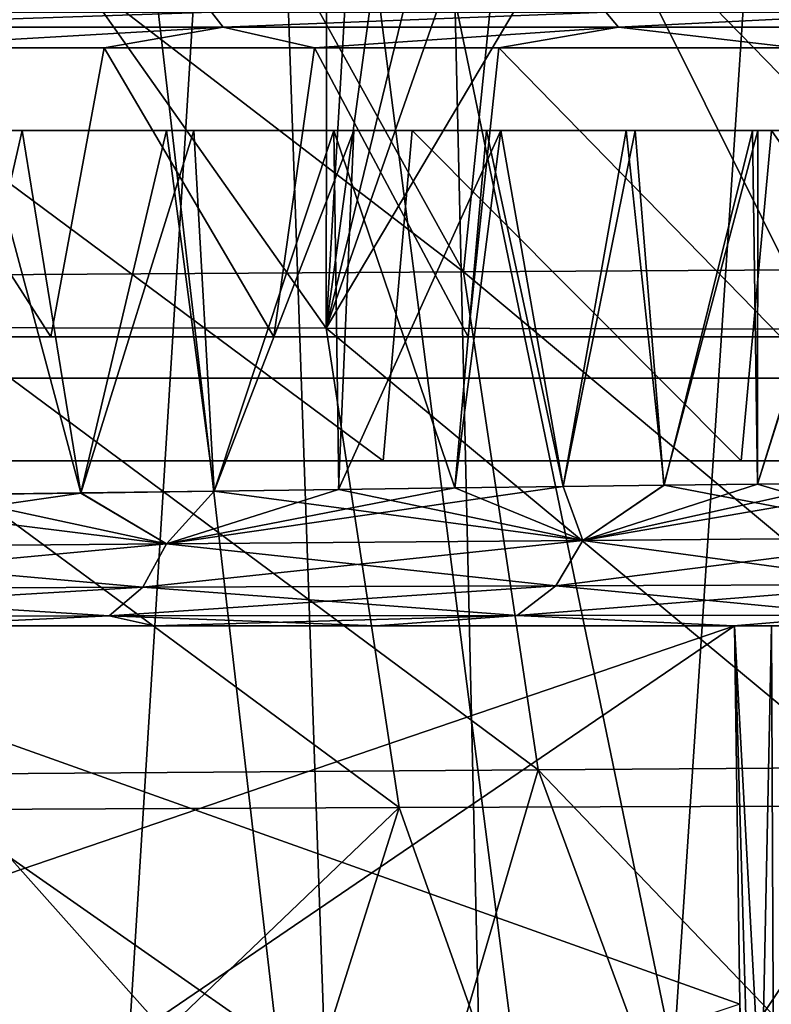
# Model space of a CAD drawing. Header units: millimetres. Extents: x -148 to 148, y -43 to 91.
# Tile 120 of 149: x 113 to 122, y -8 to 4. Entities that reach past the tile are written whole.
import ezdxf

# ---------------------------------------------------------------- set-up
doc = ezdxf.new("R2010")
doc.units = ezdxf.units.MM
doc.header["$LTSCALE"] = 65.185185
for name, color, linetype in [('14', 7, 'CONTINUOUS'), ('155', 7, 'CONTINUOUS'), ('176', 7, 'CONTINUOUS'), ('177', 7, 'CONTINUOUS'), ('18', 7, 'CONTINUOUS'), ('184', 7, 'CONTINUOUS'), ('193', 7, 'CONTINUOUS'), ('21', 7, 'CONTINUOUS'), ('213', 7, 'CONTINUOUS'), ('214', 7, 'CONTINUOUS'), ('22', 7, 'CONTINUOUS'), ('24', 7, 'CONTINUOUS'), ('25', 7, 'CONTINUOUS'), ('327', 7, 'CONTINUOUS'), ('54', 7, 'CONTINUOUS')]:
    doc.layers.add(name, color=color, linetype=linetype)

msp = doc.modelspace()

# ---------------------------------------------------------------- linework, layer by layer
at = {"layer": '14', "color": 254, "linetype": 'Continuous', "true_color": 0xb0e0e6}
for points in [[(113.532, 0.5, -33.483), (110.455, 0.5, -36.636), (111.281, 4, -35.825), (113.532, 0.5, -33.483)], [(113.532, 0.5, 33.483), (111.281, 4, 35.825), (110.455, 0.5, 36.636), (113.532, 0.5, 33.483)], [(114.179, 4, -32.769), (113.532, 0.5, -33.483), (111.281, 4, -35.825), (114.179, 4, -32.769)], [(114.179, 4, 32.769), (111.281, 4, 35.825), (113.532, 0.5, 33.483), (114.179, 4, 32.769)], [(116.234, 0.5, -30.363), (113.532, 0.5, -33.483), (114.179, 4, -32.769), (116.234, 0.5, -30.363)], [(116.234, 0.5, 30.363), (114.179, 4, 32.769), (113.532, 0.5, 33.483), (116.234, 0.5, 30.363)], [(116.73, 4, -29.746), (116.234, 0.5, -30.363), (114.179, 4, -32.769), (116.73, 4, -29.746)], [(116.73, 4, 29.746), (114.179, 4, 32.769), (116.234, 0.5, 30.363), (116.73, 4, 29.746)], [(118.591, 0.5, -27.283), (116.234, 0.5, -30.363), (116.73, 4, -29.746), (118.591, 0.5, -27.283)], [(118.591, 0.5, 27.283), (116.73, 4, 29.746), (116.234, 0.5, 30.363), (118.591, 0.5, 27.283)], [(118.961, 4, -26.761), (118.591, 0.5, -27.283), (116.73, 4, -29.746), (118.961, 4, -26.761)], [(118.961, 4, 26.761), (116.73, 4, 29.746), (118.591, 0.5, 27.283), (118.961, 4, 26.761)], [(122.379, 0.5, -21.249), (118.591, 0.5, -27.283), (118.961, 4, -26.761), (122.379, 0.5, -21.249)], [(122.379, 0.5, 21.249), (118.961, 4, 26.761), (118.591, 0.5, 27.283), (122.379, 0.5, 21.249)], [(122.561, 4, -20.91), (122.379, 0.5, -21.249), (118.961, 4, -26.761), (122.561, 4, -20.91)], [(122.561, 4, 20.91), (118.961, 4, 26.761), (122.379, 0.5, 21.249), (122.561, 4, 20.91)]]:
    msp.add_3dface(points, dxfattribs=at)
at = {"layer": '155', "color": 7, "linetype": 'Continuous'}
for points in [[(119.741, -1.313, -30), (120.963, -1.297, -28.336), (119.982, -1.965, -29.374), (119.741, -1.313, -30)], [(120.964, -1.297, 28.336), (119.742, -1.313, 30), (119.982, -1.965, 29.374), (120.964, -1.297, 28.336)], [(124.112, -1.257, -23.416), (124.27, -1.931, -22.75), (119.982, -1.965, -29.374), (124.112, -1.257, -23.416)], [(123.145, -1.269, -25.044), (124.112, -1.257, -23.416), (119.982, -1.965, -29.374), (123.145, -1.269, -25.044)], [(122.097, -1.282, -26.684), (123.145, -1.269, -25.044), (119.982, -1.965, -29.374), (122.097, -1.282, -26.684)], [(120.963, -1.297, -28.336), (122.097, -1.282, -26.684), (119.982, -1.965, -29.374), (120.963, -1.297, -28.336)], [(120.964, -1.297, 28.336), (119.982, -1.965, 29.374), (124.27, -1.931, 22.75), (120.964, -1.297, 28.336)], [(122.097, -1.282, 26.684), (120.964, -1.297, 28.336), (124.27, -1.931, 22.75), (122.097, -1.282, 26.684)], [(123.145, -1.269, 25.044), (122.097, -1.282, 26.684), (124.27, -1.931, 22.75), (123.145, -1.269, 25.044)], [(113.896, -1.391, -36.752), (114.936, -2.006, -35.41), (109.302, -2.053, -40.874), (113.896, -1.391, -36.752)], [(112.174, -1.414, -38.46), (113.896, -1.391, -36.752), (109.302, -2.053, -40.874), (112.174, -1.414, -38.46)], [(112.174, -1.414, 38.46), (110.339, -1.438, 40.174), (114.936, -2.006, 35.41), (112.174, -1.414, 38.46)], [(113.896, -1.39, 36.752), (112.174, -1.414, 38.46), (114.936, -2.006, 35.41), (113.896, -1.39, 36.752)], [(113.896, -1.391, -36.752), (115.511, -1.369, -35.05), (114.936, -2.006, -35.41), (113.896, -1.391, -36.752)], [(115.511, -1.369, 35.049), (113.896, -1.39, 36.752), (114.936, -2.006, 35.41), (115.511, -1.369, 35.049)], [(119.741, -1.313, -30), (119.982, -1.965, -29.374), (114.936, -2.006, -35.41), (119.741, -1.313, -30)], [(118.429, -1.33, -31.673), (119.741, -1.313, -30), (114.936, -2.006, -35.41), (118.429, -1.33, -31.673)], [(117.02, -1.349, -33.356), (118.429, -1.33, -31.673), (114.936, -2.006, -35.41), (117.02, -1.349, -33.356)], [(115.511, -1.369, -35.05), (117.02, -1.349, -33.356), (114.936, -2.006, -35.41), (115.511, -1.369, -35.05)], [(115.511, -1.369, 35.049), (114.936, -2.006, 35.41), (119.982, -1.965, 29.374), (115.511, -1.369, 35.049)], [(117.021, -1.349, 33.356), (115.511, -1.369, 35.049), (119.982, -1.965, 29.374), (117.021, -1.349, 33.356)], [(118.429, -1.33, 31.673), (117.021, -1.349, 33.356), (119.982, -1.965, 29.374), (118.429, -1.33, 31.673)], [(119.742, -1.313, 30), (118.429, -1.33, 31.673), (119.982, -1.965, 29.374), (119.742, -1.313, 30)], [(110.339, -1.438, 40.174), (109.303, -2.053, 40.874), (114.936, -2.006, 35.41), (110.339, -1.438, 40.174)], [(114.936, -2.006, -35.41), (109.055, -2.554, -40.592), (109.302, -2.053, -40.874), (114.936, -2.006, -35.41)], [(114.649, -2.532, -35.14), (109.055, -2.554, -40.592), (114.936, -2.006, -35.41), (114.649, -2.532, -35.14)], [(109.303, -2.053, 40.874), (114.649, -2.532, 35.14), (114.936, -2.006, 35.41), (109.303, -2.053, 40.874)], [(119.654, -2.513, -29.128), (114.649, -2.532, -35.14), (119.982, -1.965, -29.374), (119.654, -2.513, -29.128)], [(119.982, -1.965, -29.374), (114.649, -2.532, -35.14), (114.936, -2.006, -35.41), (119.982, -1.965, -29.374)], [(114.649, -2.532, 35.14), (119.654, -2.513, 29.128), (114.936, -2.006, 35.41), (114.649, -2.532, 35.14)], [(114.936, -2.006, 35.41), (119.654, -2.513, 29.128), (119.982, -1.965, 29.374), (114.936, -2.006, 35.41)], [(123.9, -2.497, -22.544), (119.654, -2.513, -29.128), (124.27, -1.931, -22.75), (123.9, -2.497, -22.544)], [(124.27, -1.931, -22.75), (119.654, -2.513, -29.128), (119.982, -1.965, -29.374), (124.27, -1.931, -22.75)], [(119.654, -2.513, 29.128), (123.9, -2.497, 22.543), (119.982, -1.965, 29.374), (119.654, -2.513, 29.128)], [(119.982, -1.965, 29.374), (123.9, -2.497, 22.543), (124.27, -1.931, 22.75), (119.982, -1.965, 29.374)], [(109.055, -2.554, 40.592), (114.649, -2.532, 35.14), (109.303, -2.053, 40.874), (109.055, -2.554, 40.592)], [(123.375, -2.87, -22.253), (119.186, -2.874, -28.783), (123.9, -2.497, -22.544), (123.375, -2.87, -22.253)], [(123.9, -2.497, -22.544), (119.186, -2.874, -28.783), (119.654, -2.513, -29.128), (123.9, -2.497, -22.544)], [(119.654, -2.513, 29.128), (123.375, -2.87, 22.253), (123.9, -2.497, 22.543), (119.654, -2.513, 29.128)], [(114.24, -2.879, -34.76), (108.702, -2.885, -40.194), (114.649, -2.532, -35.14), (114.24, -2.879, -34.76)], [(114.649, -2.532, -35.14), (108.702, -2.885, -40.194), (109.055, -2.554, -40.592), (114.649, -2.532, -35.14)], [(108.702, -2.885, 40.194), (114.24, -2.879, 34.76), (109.055, -2.554, 40.592), (108.702, -2.885, 40.194)], [(109.055, -2.554, 40.592), (114.24, -2.879, 34.76), (114.649, -2.532, 35.14), (109.055, -2.554, 40.592)], [(119.186, -2.874, -28.783), (114.24, -2.879, -34.76), (119.654, -2.513, -29.128), (119.186, -2.874, -28.783)], [(119.654, -2.513, -29.128), (114.24, -2.879, -34.76), (114.649, -2.532, -35.14), (119.654, -2.513, -29.128)], [(114.24, -2.879, 34.76), (119.186, -2.874, 28.783), (114.649, -2.532, 35.14), (114.24, -2.879, 34.76)], [(114.649, -2.532, 35.14), (119.186, -2.874, 28.783), (119.654, -2.513, 29.128), (114.649, -2.532, 35.14)], [(119.186, -2.874, 28.783), (123.375, -2.87, 22.253), (119.654, -2.513, 29.128), (119.186, -2.874, 28.783)], [(114.24, -2.879, -34.76), (111.7, -3, -36.489), (108.702, -2.885, -40.194), (114.24, -2.879, -34.76)], [(108.702, -2.885, 40.194), (111.7, -3, 36.489), (114.24, -2.879, 34.76), (108.702, -2.885, 40.194)], [(114.784, -3, -33.189), (111.7, -3, -36.489), (114.24, -2.879, -34.76), (114.784, -3, -33.189)], [(111.7, -3, 36.489), (114.784, -3, 33.189), (114.24, -2.879, 34.76), (111.7, -3, 36.489)], [(119.186, -2.874, -28.783), (114.784, -3, -33.189), (114.24, -2.879, -34.76), (119.186, -2.874, -28.783)], [(114.24, -2.879, 34.76), (117.473, -3, 29.94), (119.186, -2.874, 28.783), (114.24, -2.879, 34.76)], [(114.784, -3, 33.189), (117.473, -3, 29.94), (114.24, -2.879, 34.76), (114.784, -3, 33.189)], [(117.473, -3, -29.94), (114.784, -3, -33.189), (119.186, -2.874, -28.783), (117.473, -3, -29.94)], [(121.808, -3, -23.601), (117.473, -3, -29.94), (119.186, -2.874, -28.783), (121.808, -3, -23.601)], [(117.473, -3, 29.94), (121.808, -3, 23.601), (119.186, -2.874, 28.783), (117.473, -3, 29.94)], [(123.375, -2.87, -22.253), (121.808, -3, -23.601), (119.186, -2.874, -28.783), (123.375, -2.87, -22.253)], [(119.186, -2.874, 28.783), (121.808, -3, 23.601), (123.375, -2.87, 22.253), (119.186, -2.874, 28.783)], [(124.935, -3, -17.476), (121.808, -3, -23.601), (123.375, -2.87, -22.253), (124.935, -3, -17.476)], [(121.808, -3, 23.601), (124.935, -3, 17.476), (123.375, -2.87, 22.253), (121.808, -3, 23.601)]]:
    msp.add_3dface(points, dxfattribs=at)
at = {"layer": '176', "color": 7, "linetype": 'Continuous'}
for points in [[(108.537, -12.035, -0.5), (121.817, -3, -0.658), (121.883, -7.583, -0.578), (108.537, -12.035, -0.5)], [(108.537, -12.035, -0.5), (108.781, -7.447, -0.58), (121.817, -3, -0.658), (108.537, -12.035, -0.5)], [(109.019, -3, -0.658), (121.817, -3, -0.658), (108.781, -7.447, -0.58), (109.019, -3, -0.658)]]:
    msp.add_3dface(points, dxfattribs=at)
at = {"layer": '177', "color": 7, "linetype": 'Continuous'}
for points in [[(109.019, -3, 0.658), (108.781, -7.447, 0.58), (121.948, -12.035, 0.5), (109.019, -3, 0.658)], [(121.817, -3, 0.658), (109.019, -3, 0.658), (121.883, -7.583, 0.578), (121.817, -3, 0.658)], [(109.019, -3, 0.658), (121.948, -12.035, 0.5), (121.883, -7.583, 0.578), (109.019, -3, 0.658)], [(108.781, -7.447, 0.58), (108.537, -12.035, 0.5), (121.948, -12.035, 0.5), (108.781, -7.447, 0.58)]]:
    msp.add_3dface(points, dxfattribs=at)
at = {"layer": '18', "color": 254, "linetype": 'Continuous', "true_color": 0xb0e0e6}
for points in [[(115.479, 4.433, -30.884), (110.076, 4.25, -36.907), (109.95, 4.433, -36.775), (115.479, 4.433, -30.884)], [(115.62, 4.25, -31.002), (110.076, 4.25, -36.907), (115.479, 4.433, -30.884), (115.62, 4.25, -31.002)], [(120.257, 4.433, -24.369), (115.62, 4.25, -31.002), (115.479, 4.433, -30.884), (120.257, 4.433, -24.369)], [(120.411, 4.25, -24.467), (115.62, 4.25, -31.002), (120.257, 4.433, -24.369), (120.411, 4.25, -24.467)], [(124.056, 4.433, -17.239), (120.411, 4.25, -24.467), (120.257, 4.433, -24.369), (124.056, 4.433, -17.239)], [(124.224, 4.25, -17.313), (120.411, 4.25, -24.467), (124.056, 4.433, -17.239), (124.224, 4.25, -17.313)], [(115.62, 4.25, -31.002), (111.281, 4, -35.825), (110.076, 4.25, -36.907), (115.62, 4.25, -31.002)], [(114.179, 4, -32.769), (111.281, 4, -35.825), (115.62, 4.25, -31.002), (114.179, 4, -32.769)], [(116.73, 4, -29.746), (114.179, 4, -32.769), (115.62, 4.25, -31.002), (116.73, 4, -29.746)], [(120.411, 4.25, -24.467), (116.73, 4, -29.746), (115.62, 4.25, -31.002), (120.411, 4.25, -24.467)], [(118.961, 4, -26.761), (116.73, 4, -29.746), (120.411, 4.25, -24.467), (118.961, 4, -26.761)], [(122.561, 4, -20.91), (118.961, 4, -26.761), (120.411, 4.25, -24.467), (122.561, 4, -20.91)], [(124.224, 4.25, -17.313), (122.561, 4, -20.91), (120.411, 4.25, -24.467), (124.224, 4.25, -17.313)]]:
    msp.add_3dface(points, dxfattribs=at)
at = {"layer": '184', "color": 7, "linetype": 'Continuous'}
for points in [[(108.169, 18.478, -55.746), (113.309, 17.619, -52.342), (112.067, -34.448, -56.512), (108.169, 18.478, -55.746)], [(112.067, -34.448, -56.512), (113.309, 17.619, -52.342), (119.335, -34.448, -51.248), (112.067, -34.448, -56.512)], [(113.309, 17.619, -52.342), (118.146, 16.834, -48.762), (119.335, -34.448, -51.248), (113.309, 17.619, -52.342)], [(118.146, 16.834, -48.762), (122.701, 16.122, -44.981), (119.335, -34.448, -51.248), (118.146, 16.834, -48.762)], [(119.335, -34.448, -51.248), (122.701, 16.122, -44.981), (125.137, -34.448, -46.354), (119.335, -34.448, -51.248)]]:
    msp.add_3dface(points, dxfattribs=at)
at = {"layer": '193', "color": 7, "linetype": 'Continuous'}
for points in [[(115.363, 7.007, 40.796), (111.105, 6.994, 44.546), (118.535, 1.287, 40.397), (115.363, 7.007, 40.796)], [(111.105, 6.994, 44.546), (111.361, 1.242, 46.612), (118.535, 1.287, 40.397), (111.105, 6.994, 44.546)], [(119.114, 7.018, 37.046), (115.363, 7.007, 40.796), (118.535, 1.287, 40.397), (119.114, 7.018, 37.046)], [(119.114, 7.018, 37.046), (118.535, 1.287, 40.397), (124.663, 1.326, 33.826), (119.114, 7.018, 37.046)], [(122.431, 7.029, 33.268), (119.114, 7.018, 37.046), (124.663, 1.326, 33.826), (122.431, 7.029, 33.268)], [(118.535, 1.287, 40.397), (125.707, -4.698, 34.917), (124.663, 1.326, 33.826), (118.535, 1.287, 40.397)], [(111.361, 1.242, 46.612), (119.438, -4.744, 41.476), (118.535, 1.287, 40.397), (111.361, 1.242, 46.612)], [(112.131, -4.795, 47.678), (119.438, -4.744, 41.476), (111.361, 1.242, 46.612), (112.131, -4.795, 47.678)], [(119.438, -4.744, 41.476), (125.707, -4.698, 34.917), (118.535, 1.287, 40.397), (119.438, -4.744, 41.476)], [(112.131, -4.795, 47.678), (117.616, -10.943, 44.294), (119.438, -4.744, 41.476), (112.131, -4.795, 47.678)], [(117.616, -10.943, 44.294), (121.719, -10.917, 40.493), (119.438, -4.744, 41.476), (117.616, -10.943, 44.294)], [(119.438, -4.744, 41.476), (125.336, -10.893, 36.697), (125.707, -4.698, 34.917), (119.438, -4.744, 41.476)], [(121.719, -10.917, 40.493), (125.336, -10.893, 36.697), (119.438, -4.744, 41.476), (121.719, -10.917, 40.493)], [(113.145, -10.971, 47.97), (117.616, -10.943, 44.294), (112.131, -4.795, 47.678), (113.145, -10.971, 47.97)]]:
    msp.add_3dface(points, dxfattribs=at)
at = {"layer": '21', "color": 7, "linetype": 'Continuous'}
for points in [[(114.784, -3, -33.189), (111.7, -3, 36.489), (111.7, -3, -36.489), (114.784, -3, -33.189)], [(114.784, -3, 33.189), (111.7, -3, 36.489), (114.784, -3, -33.189), (114.784, -3, 33.189)], [(117.473, -3, 29.94), (114.784, -3, 33.189), (117.473, -3, -29.94), (117.473, -3, 29.94)], [(117.473, -3, -29.94), (114.784, -3, 33.189), (114.784, -3, -33.189), (117.473, -3, -29.94)], [(121.808, -3, -23.601), (117.473, -3, 29.94), (117.473, -3, -29.94), (121.808, -3, -23.601)], [(121.808, -3, 23.601), (117.473, -3, 29.94), (121.808, -3, -23.601), (121.808, -3, 23.601)], [(124.935, -3, -17.476), (121.808, -3, 23.601), (121.808, -3, -23.601), (124.935, -3, -17.476)], [(124.935, -3, 17.476), (121.808, -3, 23.601), (124.935, -3, -17.476), (124.935, -3, 17.476)]]:
    msp.add_3dface(points, dxfattribs=at)
at = {"layer": '213', "color": 7, "linetype": 'Continuous'}
for points in [[(113.165, -29.154, -52.38), (106.212, 17.999, -54.054), (109.399, -29.154, -54.945), (113.165, -29.154, -52.38)], [(115.996, 16.35, -47.302), (106.212, 17.999, -54.054), (113.165, -29.154, -52.38), (115.996, 16.35, -47.302)], [(117.586, -29.154, -49.086), (115.996, 16.35, -47.302), (113.165, -29.154, -52.38), (117.586, -29.154, -49.086)], [(121.845, -29.154, -45.566), (115.996, 16.35, -47.302), (117.586, -29.154, -49.086), (121.845, -29.154, -45.566)], [(125.411, -29.154, -42.293), (115.996, 16.35, -47.302), (121.845, -29.154, -45.566), (125.411, -29.154, -42.293)], [(124.647, 14.976, -39.803), (115.996, 16.35, -47.302), (125.411, -29.154, -42.293), (124.647, 14.976, -39.803)]]:
    msp.add_3dface(points, dxfattribs=at)
at = {"layer": '214', "color": 7, "linetype": 'Continuous'}
for points in [[(116.87, 0.607, 38.66), (109.871, 0.612, 44.706), (112.976, 6.123, 39.818), (116.87, 0.607, 38.66)], [(116.878, 6.088, 36.032), (116.87, 0.607, 38.66), (112.976, 6.123, 39.818), (116.878, 6.088, 36.032)], [(117.143, 5.301, 36.2), (116.87, 0.607, 38.66), (116.878, 6.088, 36.032), (117.143, 5.301, 36.2)], [(122.825, 0.595, 32.297), (116.87, 0.607, 38.66), (120.103, 6.055, 32.467), (122.825, 0.595, 32.297)], [(120.103, 6.055, 32.467), (116.87, 0.607, 38.66), (118.232, 4.5, 35.493), (120.103, 6.055, 32.467)], [(122.177, 6.032, 29.895), (122.825, 0.595, 32.297), (120.103, 6.055, 32.467), (122.177, 6.032, 29.895)], [(122.515, 5.272, 29.989), (122.825, 0.595, 32.297), (122.177, 6.032, 29.895), (122.515, 5.272, 29.989)], [(117.402, 4.5, 36.363), (116.87, 0.607, 38.66), (117.143, 5.301, 36.2), (117.402, 4.5, 36.363)], [(118.232, 4.5, 35.493), (116.87, 0.607, 38.66), (117.82, 4.5, 35.928), (118.232, 4.5, 35.493)], [(117.82, 4.5, 35.928), (116.87, 0.607, 38.66), (117.402, 4.5, 36.363), (117.82, 4.5, 35.928)], [(110.632, -5.23, 45.725), (109.871, 0.612, 44.706), (117.756, -5.201, 39.683), (110.632, -5.23, 45.725)], [(109.871, 0.612, 44.706), (116.87, 0.607, 38.66), (117.756, -5.201, 39.683), (109.871, 0.612, 44.706)], [(116.87, 0.607, 38.66), (122.825, 0.595, 32.297), (123.842, -5.178, 33.322), (116.87, 0.607, 38.66)], [(117.756, -5.201, 39.683), (116.87, 0.607, 38.66), (123.842, -5.178, 33.322), (117.756, -5.201, 39.683)], [(110.632, -5.23, 45.725), (117.756, -5.201, 39.683), (111.455, -11.219, 46.132), (110.632, -5.23, 45.725)], [(111.455, -11.219, 46.132), (117.756, -5.201, 39.683), (115.862, -11.187, 42.523), (111.455, -11.219, 46.132)], [(115.862, -11.187, 42.523), (117.756, -5.201, 39.683), (119.869, -11.157, 38.823), (115.862, -11.187, 42.523)], [(117.756, -5.201, 39.683), (123.842, -5.178, 33.322), (119.869, -11.157, 38.823), (117.756, -5.201, 39.683)], [(119.869, -11.157, 38.823), (123.842, -5.178, 33.322), (123.411, -11.129, 35.117), (119.869, -11.157, 38.823)]]:
    msp.add_3dface(points, dxfattribs=at)
at = {"layer": '22', "color": 7, "linetype": 'Continuous'}
for points in [[(110.907, 3, -40.181), (112.168, 3, -36.697), (113.185, 3, -38.013), (110.907, 3, -40.181)], [(112.716, 3, 38.473), (114.933, 3, 36.228), (112.168, 3, 36.697), (112.716, 3, 38.473)], [(112.168, 3, 36.697), (116.962, 3, 34.004), (117.912, 3, 30.284), (112.168, 3, 36.697)], [(114.933, 3, 36.228), (116.962, 3, 34.004), (112.168, 3, 36.697), (114.933, 3, 36.228)], [(112.168, 3, -36.697), (117.912, 3, -30.284), (113.185, 3, -38.013), (112.168, 3, -36.697)], [(113.185, 3, -38.013), (117.912, 3, -30.284), (115.265, 3, -35.876), (113.185, 3, -38.013)], [(115.265, 3, -35.876), (117.912, 3, -30.284), (117.203, 3, -33.727), (115.265, 3, -35.876)], [(116.962, 3, 34.004), (118.812, 3, 31.801), (117.912, 3, 30.284), (116.962, 3, 34.004)], [(117.203, 3, -33.727), (117.912, 3, -30.284), (118.986, 3, -31.584), (117.203, 3, -33.727)], [(120.505, 3, 29.61), (122.037, 3, 27.447), (117.912, 3, 30.284), (120.505, 3, 29.61)], [(118.812, 3, 31.801), (120.505, 3, 29.61), (117.912, 3, 30.284), (118.812, 3, 31.801)], [(117.912, 3, 30.284), (122.037, 3, 27.447), (122.265, 3, 24.036), (117.912, 3, 30.284)], [(117.912, 3, -30.284), (122.265, 3, -24.036), (118.986, 3, -31.584), (117.912, 3, -30.284)], [(118.986, 3, -31.584), (122.265, 3, -24.036), (120.616, 3, -29.46), (118.986, 3, -31.584)], [(120.616, 3, -29.46), (122.265, 3, -24.036), (122.103, 3, -27.35), (120.616, 3, -29.46)], [(122.037, 3, 27.447), (123.432, 3, 25.29), (122.265, 3, 24.036), (122.037, 3, 27.447)], [(122.103, 3, -27.35), (122.265, 3, -24.036), (123.453, 3, -25.256), (122.103, 3, -27.35)], [(122.265, 3, -24.036), (125.441, 3, -17.961), (123.453, 3, -25.256), (122.265, 3, -24.036)]]:
    msp.add_3dface(points, dxfattribs=at)
at = {"layer": '24', "color": 7, "linetype": 'Continuous'}
for points in [[(111.835, -1, 36.535), (112.168, 3, 36.697), (117.559, -1, 30.166), (111.835, -1, 36.535)], [(117.56, -1, -30.165), (112.168, 3, -36.697), (111.837, -1, -36.533), (117.56, -1, -30.165)], [(112.168, 3, 36.697), (117.912, 3, 30.284), (117.559, -1, 30.166), (112.168, 3, 36.697)], [(117.912, 3, -30.284), (112.168, 3, -36.697), (117.56, -1, -30.165), (117.912, 3, -30.284)], [(117.559, -1, 30.166), (117.912, 3, 30.284), (121.898, -1, 23.965), (117.559, -1, 30.166)], [(121.899, -1, -23.963), (117.912, 3, -30.284), (117.56, -1, -30.165), (121.899, -1, -23.963)], [(122.265, 3, -24.036), (117.912, 3, -30.284), (121.899, -1, -23.963), (122.265, 3, -24.036)], [(117.912, 3, 30.284), (122.265, 3, 24.036), (121.898, -1, 23.965), (117.912, 3, 30.284)], [(121.898, -1, 23.965), (122.265, 3, 24.036), (125.068, -1, 17.939), (121.898, -1, 23.965)], [(125.068, -1, -17.938), (122.265, 3, -24.036), (121.899, -1, -23.963), (125.068, -1, -17.938)], [(125.441, 3, -17.961), (122.265, 3, -24.036), (125.068, -1, -17.938), (125.441, 3, -17.961)]]:
    msp.add_3dface(points, dxfattribs=at)
at = {"layer": '25', "color": 7, "linetype": 'Continuous'}
for points in [[(110.907, 3, -40.181), (113.185, 3, -38.013), (112.174, -1.414, -38.46), (110.907, 3, -40.181)], [(113.896, -1.39, 36.752), (112.716, 3, 38.473), (112.174, -1.414, 38.46), (113.896, -1.39, 36.752)], [(112.174, -1.414, -38.46), (113.185, 3, -38.013), (113.896, -1.391, -36.752), (112.174, -1.414, -38.46)], [(114.933, 3, 36.228), (112.716, 3, 38.473), (113.896, -1.39, 36.752), (114.933, 3, 36.228)], [(113.185, 3, -38.013), (115.265, 3, -35.876), (113.896, -1.391, -36.752), (113.185, 3, -38.013)], [(115.511, -1.369, 35.049), (114.933, 3, 36.228), (113.896, -1.39, 36.752), (115.511, -1.369, 35.049)], [(113.896, -1.391, -36.752), (115.265, 3, -35.876), (115.511, -1.369, -35.05), (113.896, -1.391, -36.752)], [(116.962, 3, 34.004), (114.933, 3, 36.228), (115.511, -1.369, 35.049), (116.962, 3, 34.004)], [(115.265, 3, -35.876), (117.203, 3, -33.727), (115.511, -1.369, -35.05), (115.265, 3, -35.876)], [(117.021, -1.349, 33.356), (116.962, 3, 34.004), (115.511, -1.369, 35.049), (117.021, -1.349, 33.356)], [(115.511, -1.369, -35.05), (117.203, 3, -33.727), (117.02, -1.349, -33.356), (115.511, -1.369, -35.05)], [(118.812, 3, 31.801), (116.962, 3, 34.004), (118.429, -1.33, 31.673), (118.812, 3, 31.801)], [(118.429, -1.33, 31.673), (116.962, 3, 34.004), (117.021, -1.349, 33.356), (118.429, -1.33, 31.673)], [(117.02, -1.349, -33.356), (118.986, 3, -31.584), (118.429, -1.33, -31.673), (117.02, -1.349, -33.356)], [(117.203, 3, -33.727), (118.986, 3, -31.584), (117.02, -1.349, -33.356), (117.203, 3, -33.727)], [(119.742, -1.313, 30), (118.812, 3, 31.801), (118.429, -1.33, 31.673), (119.742, -1.313, 30)], [(118.429, -1.33, -31.673), (118.986, 3, -31.584), (119.741, -1.313, -30), (118.429, -1.33, -31.673)], [(120.505, 3, 29.61), (118.812, 3, 31.801), (119.742, -1.313, 30), (120.505, 3, 29.61)], [(118.986, 3, -31.584), (120.616, 3, -29.46), (119.741, -1.313, -30), (118.986, 3, -31.584)], [(119.741, -1.313, -30), (120.616, 3, -29.46), (120.963, -1.297, -28.336), (119.741, -1.313, -30)], [(120.964, -1.297, 28.336), (120.505, 3, 29.61), (119.742, -1.313, 30), (120.964, -1.297, 28.336)], [(122.037, 3, 27.447), (120.505, 3, 29.61), (120.964, -1.297, 28.336), (122.037, 3, 27.447)], [(120.616, 3, -29.46), (122.103, 3, -27.35), (120.963, -1.297, -28.336), (120.616, 3, -29.46)], [(120.963, -1.297, -28.336), (122.103, 3, -27.35), (122.097, -1.282, -26.684), (120.963, -1.297, -28.336)], [(122.097, -1.282, 26.684), (122.037, 3, 27.447), (120.964, -1.297, 28.336), (122.097, -1.282, 26.684)], [(123.432, 3, 25.29), (122.037, 3, 27.447), (122.097, -1.282, 26.684), (123.432, 3, 25.29)], [(123.145, -1.269, 25.044), (123.432, 3, 25.29), (122.097, -1.282, 26.684), (123.145, -1.269, 25.044)], [(122.097, -1.282, -26.684), (123.453, 3, -25.256), (123.145, -1.269, -25.044), (122.097, -1.282, -26.684)], [(122.103, 3, -27.35), (123.453, 3, -25.256), (122.097, -1.282, -26.684), (122.103, 3, -27.35)]]:
    msp.add_3dface(points, dxfattribs=at)
at = {"layer": '327', "color": 40, "linetype": 'Continuous', "true_color": 0xffa800}
for points in [[(109.715, 0, -39.707), (109.852, 0, 39.581), (115.656, 0, -33.643), (109.715, 0, -39.707)], [(109.852, 0, 39.581), (115.854, 0, 33.415), (115.656, 0, -33.643), (109.852, 0, 39.581)], [(115.656, 0, -33.643), (115.854, 0, 33.415), (120.278, 0, -27.676), (115.656, 0, -33.643)], [(115.854, 0, 33.415), (120.462, 0, 27.404), (120.278, 0, -27.676), (115.854, 0, 33.415)], [(121.913, 0), (122.136, 0, -1.153), (120.278, 0, -27.676), (121.913, 0)], [(120.462, 0, 27.404), (121.913, 0), (120.278, 0, -27.676), (120.462, 0, 27.404)], [(122.136, 0, -1.153), (122.774, 0, -2.139), (120.278, 0, -27.676), (122.136, 0, -1.153)], [(122.774, 0, -2.139), (123.733, 0, -2.816), (120.278, 0, -27.676), (122.774, 0, -2.139)], [(120.278, 0, -27.676), (123.733, 0, -2.816), (123.754, 0, -21.844), (120.278, 0, -27.676)], [(123.876, 0, 21.606), (121.913, 0), (120.462, 0, 27.404), (123.876, 0, 21.606)], [(122.136, 0, 1.153), (121.913, 0), (123.876, 0, 21.606), (122.136, 0, 1.153)], [(122.774, 0, 2.139), (122.136, 0, 1.153), (123.876, 0, 21.606), (122.774, 0, 2.139)]]:
    msp.add_3dface(points, dxfattribs=at)
at = {"layer": '54', "color": 7, "linetype": 'Continuous'}
for points in [[(121.883, -7.583, -0.578), (121.817, -3, -0.658), (122.083, -12.035, -1.027), (121.883, -7.583, -0.578)], [(121.817, -3, -0.658), (122.266, -3, -1.757), (122.083, -12.035, -1.027), (121.817, -3, -0.658)], [(122.083, -12.035, 1.027), (121.817, -3, 0.658), (121.883, -7.583, 0.578), (122.083, -12.035, 1.027)], [(122.308, -12.035, 1.522), (121.817, -3, 0.658), (122.083, -12.035, 1.027), (122.308, -12.035, 1.522)], [(122.266, -3, 1.757), (121.817, -3, 0.658), (122.308, -12.035, 1.522), (122.266, -3, 1.757)], [(122.083, -12.035, -1.027), (122.266, -3, -1.757), (122.308, -12.035, -1.522), (122.083, -12.035, -1.027)], [(121.948, -12.035, 0.5), (122.083, -12.035, 1.027), (121.883, -7.583, 0.578), (121.948, -12.035, 0.5)]]:
    msp.add_3dface(points, dxfattribs=at)

doc.saveas('drawing.dxf')
